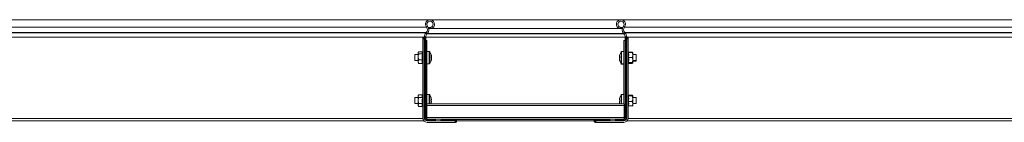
# Model space of a CAD drawing. Header units: millimetres. Extents: x -6 to 5206, y -8403 to -276.
# Tile 29 of 65: x 1064 to 2037, y -4854 to -4752. Entities that reach past the tile are written whole.
import ezdxf

# ---------------------------------------------------------------- set-up
doc = ezdxf.new("R2010")
doc.units = ezdxf.units.MM

msp = doc.modelspace()

# ---------------------------------------------------------------- linework, layer by layer
at = {"color": 7, "linetype": 'Continuous', "lineweight": 15}
for p, q in [((1469.3, -4752.31), (863.63, -4752.31)), ((1657.95, -4752.31), (1469.3, -4752.31)), ((2263.63, -4752.31), (1657.95, -4752.31)), ((1465.8, -4759.76), (863.63, -4759.76)), ((1465.8, -4759.76), (1466.96, -4758.8)), ((1470.33, -4760), (1467.71, -4760)), ((1470.7, -4761.12), (1468.09, -4761.12)), ((1470.72, -4761.18), (1470.25, -4759.75)), ((1470.89, -4761.12), (1656.37, -4761.12)), ((1656.54, -4761.18), (1657.01, -4759.75)), ((1659.17, -4761.12), (1656.56, -4761.12)), ((1659.55, -4760), (1656.93, -4760)), ((1661.46, -4759.76), (1660.3, -4758.8)), ((2263.63, -4759.76), (1661.46, -4759.76)), ((1465.62, -4765.07), (863.63, -4765.07)), ((1465.28, -4765.43), (863.63, -4765.43)), ((1463.63, -4769.57), (863.63, -4769.57)), ((1462.13, -4770.82), (1462.17, -4770.41)), ((1462.13, -4771.31), (1462.13, -4770.82)), ((1462.13, -4771.31), (1462.13, -4849.31)), ((1462.13, -4771.31), (1463.63, -4771.31)), ((1462.17, -4770.41), (1463.72, -4770.41)), ((1462.84, -4769.81), (1464.77, -4769.81)), ((1463.63, -4769.81), (1463.63, -4769.57)), ((1463.72, -4770.41), (1463.63, -4770.82)), ((1463.63, -4770.82), (1463.63, -4771.31)), ((1463.63, -4849.31), (1463.63, -4771.31)), ((1463.64, -4769.31), (1465.13, -4769.31)), ((1464.13, -4849.31), (1464.13, -4769.98)), ((1465.09, -4769.81), (1464.77, -4769.81)), ((1465.13, -4769.31), (1465.13, -4769.57)), ((1465.13, -4849.31), (1465.13, -4769.57)), ((1466.33, -4772.81), (1465.13, -4772.81)), ((1465.28, -4765.43), (1465.62, -4765.07)), ((1466.37, -4766.47), (1465.28, -4765.43)), ((1465.62, -4765.07), (1466.71, -4766.1)), ((1466.33, -4772.81), (1466.33, -4835.37)), ((1466.37, -4766.47), (1466.71, -4766.1)), ((1661.63, -4765.07), (1660.55, -4766.1)), ((1660.89, -4766.47), (1660.55, -4766.1)), ((1660.89, -4766.47), (1661.98, -4765.43)), ((1660.93, -4772.81), (1660.93, -4835.37)), ((1662.13, -4772.81), (1660.93, -4772.81)), ((1661.98, -4765.43), (1661.63, -4765.07)), ((2263.63, -4765.07), (1661.63, -4765.07)), ((2263.63, -4765.43), (1661.98, -4765.43)), ((1662.13, -4769.31), (1662.13, -4769.57)), ((1663.62, -4769.31), (1662.13, -4769.31)), ((1662.13, -4849.31), (1662.13, -4769.57)), ((1662.17, -4769.81), (1662.49, -4769.81)), ((1664.42, -4769.81), (1662.49, -4769.81)), ((1663.13, -4849.31), (1663.13, -4769.98)), ((1663.54, -4770.41), (1663.63, -4770.82)), ((1665.09, -4770.41), (1663.54, -4770.41)), ((1663.63, -4769.81), (1663.63, -4769.57)), ((2263.63, -4769.57), (1663.63, -4769.57)), ((1663.63, -4770.82), (1663.63, -4771.31)), ((1663.63, -4849.31), (1663.63, -4771.31)), ((1665.13, -4771.31), (1663.63, -4771.31)), ((1665.13, -4770.82), (1665.09, -4770.41)), ((1665.13, -4771.31), (1665.13, -4770.82)), ((1665.13, -4771.31), (1665.13, -4849.31)), ((1461.91, -4784.1), (1458.23, -4784.1)), ((1462.13, -4784.18), (1462.13, -4784.19)), ((1468.65, -4783.81), (1466.33, -4783.81)), ((1660.93, -4783.81), (1658.6, -4783.81)), ((1665.27, -4784.56), (1665.13, -4784.18)), ((1457.63, -4786.81), (1454.33, -4786.81)), ((1454.33, -4786.81), (1454.33, -4792.81)), ((1454.33, -4792.81), (1457.63, -4792.81)), ((1457.9, -4784.45), (1457.63, -4784.81)), ((1457.63, -4784.81), (1457.63, -4785.13)), ((1457.63, -4789.01), (1457.63, -4785.13)), ((1457.63, -4789.01), (1457.63, -4793.68)), ((1457.63, -4793.68), (1457.63, -4794.81)), ((1461.91, -4786.16), (1458.23, -4786.16)), ((1461.91, -4791.86), (1458.23, -4791.86)), ((1470.81, -4789.5), (1470.62, -4789.5)), ((1470.81, -4788.32), (1470.81, -4788.37)), ((1470.81, -4788.37), (1470.81, -4788.89)), ((1470.81, -4789.32), (1470.81, -4788.88)), ((1470.81, -4789.5), (1470.81, -4789.32)), ((1470.81, -4790.11), (1470.81, -4790.29)), ((1470.81, -4790.29), (1470.81, -4791.01)), ((1470.81, -4791.24), (1470.81, -4791.01)), ((1470.81, -4791.29), (1470.81, -4791.24)), ((1656.44, -4788.37), (1656.44, -4788.32)), ((1656.44, -4788.89), (1656.44, -4788.37)), ((1656.44, -4788.87), (1656.44, -4789.32)), ((1656.44, -4789.32), (1656.44, -4789.5)), ((1656.44, -4789.5), (1656.44, -4789.82)), ((1656.64, -4789.5), (1656.44, -4789.5)), ((1656.82, -4789.81), (1656.44, -4789.82)), ((1656.44, -4789.82), (1656.44, -4790)), ((1656.44, -4790), (1656.47, -4790.06)), ((1656.44, -4790.29), (1656.44, -4790.11)), ((1656.44, -4791.01), (1656.44, -4790.29)), ((1656.44, -4791.01), (1656.44, -4791.24)), ((1656.44, -4791.24), (1656.44, -4791.29)), ((1656.44, -4791.51), (1656.44, -4791.29)), ((1656.44, -4791.51), (1656.44, -4791.74)), ((1656.44, -4791.74), (1656.44, -4791.79)), ((1665.35, -4784.42), (1669.03, -4784.42)), ((1665.35, -4784.72), (1669.03, -4784.72)), ((1665.35, -4789.64), (1669.03, -4789.64)), ((1669.03, -4784.42), (1669.14, -4784.65)), ((1669.63, -4787.18), (1669.63, -4784.81)), ((1672.93, -4786.81), (1669.63, -4786.81)), ((1669.63, -4787.18), (1669.63, -4792.18)), ((1669.63, -4794.8), (1669.63, -4792.18)), ((1669.63, -4792.81), (1672.93, -4792.81)), ((1669.63, -4793.31), (1672.93, -4793.31)), ((1672.93, -4789.33), (1672.93, -4786.81)), ((1672.93, -4792.81), (1672.93, -4789.33)), ((1672.93, -4793.31), (1672.93, -4792.81)), ((1457.63, -4794.81), (1457.91, -4795.16)), ((1458.23, -4795.51), (1457.92, -4795.16)), ((1461.91, -4795.51), (1458.23, -4795.51)), ((1466.33, -4795.81), (1468.65, -4795.81)), ((1658.6, -4795.81), (1660.93, -4795.81)), ((1658.6, -4796.31), (1660.93, -4796.31)), ((1665.13, -4795.43), (1665.27, -4795.05)), ((1665.13, -4795.93), (1665.27, -4795.55)), ((1665.35, -4794.72), (1669.03, -4794.72)), ((1665.35, -4794.89), (1669.03, -4794.89)), ((1665.35, -4795.19), (1669.03, -4795.19)), ((1665.35, -4795.22), (1669.03, -4795.22)), ((1665.35, -4795.39), (1669.03, -4795.39)), ((1665.35, -4795.69), (1669.03, -4795.69)), ((1669.63, -4795.3), (1669.63, -4794.82)), ((1457.63, -4829.31), (1454.33, -4829.31)), ((1454.33, -4829.31), (1454.33, -4835.31)), ((1458.23, -4826.53), (1457.63, -4827.31)), ((1457.63, -4827.31), (1457.63, -4827.98)), ((1457.63, -4832.31), (1457.63, -4827.98)), ((1457.63, -4832.31), (1457.63, -4836.64)), ((1461.91, -4826.53), (1458.23, -4826.53)), ((1461.91, -4829.42), (1458.23, -4829.42)), ((1468.65, -4826.31), (1466.33, -4826.31)), ((1470.41, -4829.21), (1470.44, -4829.2)), ((1470.81, -4831.6), (1470.41, -4831.6)), ((1470.41, -4833.02), (1470.81, -4833.02)), ((1470.81, -4830.97), (1470.81, -4831.6)), ((1470.81, -4833.02), (1470.81, -4833.64)), ((1656.44, -4831.6), (1656.44, -4830.97)), ((1656.85, -4831.6), (1656.44, -4831.6)), ((1656.44, -4833.64), (1656.44, -4833.02)), ((1656.44, -4833.02), (1656.85, -4833.02)), ((1656.82, -4829.2), (1656.85, -4829.21)), ((1660.93, -4826.31), (1658.6, -4826.31)), ((1665.25, -4827.02), (1665.13, -4826.68)), ((1665.35, -4826.97), (1665.23, -4826.95)), ((1665.24, -4826.99), (1665.24, -4826.99)), ((1665.35, -4826.97), (1669.03, -4826.97)), ((1665.35, -4827.72), (1669.03, -4827.72)), ((1669.63, -4830.39), (1669.63, -4827.35)), ((1672.93, -4829.31), (1669.63, -4829.31)), ((1669.63, -4830.39), (1669.63, -4835.35)), ((1672.93, -4832.31), (1672.93, -4829.31)), ((1672.93, -4835.31), (1672.93, -4832.31)), ((1454.33, -4835.31), (1457.63, -4835.31)), ((1457.63, -4836.64), (1457.63, -4837.31)), ((1457.63, -4837.31), (1458.23, -4838.08)), ((1461.91, -4835.19), (1458.23, -4835.19)), ((1461.91, -4838.08), (1458.23, -4838.08)), ((1661.13, -4835.37), (1466.13, -4835.37)), ((1466.13, -4837.17), (1466.13, -4835.37)), ((1661.13, -4837.17), (1466.13, -4837.17)), ((1466.13, -4849.01), (1466.13, -4837.17)), ((1661.13, -4837.17), (1661.13, -4835.37)), ((1661.13, -4849.01), (1661.13, -4837.17)), ((1665.13, -4837.93), (1665.24, -4837.62)), ((1665.35, -4833.06), (1669.03, -4833.06)), ((1665.35, -4837.64), (1669.03, -4837.64)), ((1669.63, -4835.31), (1672.93, -4835.31)), ((1669.63, -4835.35), (1669.63, -4837.31)), ((1463.28, -4852.31), (863.63, -4852.31)), ((1464.13, -4849.31), (1463.63, -4849.31)), ((1465.13, -4849.31), (1464.13, -4849.31)), ((1466.13, -4849.81), (1465.22, -4849.81)), ((1661.13, -4849.01), (1466.13, -4849.01)), ((1466.13, -4850.72), (1466.13, -4849.01)), ((1466.63, -4850.81), (1466.63, -4851.81)), ((1466.63, -4850.81), (1474.88, -4850.81)), ((1466.63, -4851.81), (1466.63, -4852.31)), ((1466.63, -4851.81), (1473.68, -4851.81)), ((1494.13, -4852.31), (1466.63, -4852.31)), ((1474.88, -4852.31), (1474.88, -4850.81)), ((1481.38, -4850.81), (1474.88, -4850.81)), ((1480.18, -4851.81), (1495.45, -4851.81)), ((1481.38, -4850.81), (1495.63, -4850.81)), ((1494.13, -4853.81), (1494.13, -4852.31)), ((1494.13, -4852.31), (1494.61, -4852.31)), ((1494.61, -4852.31), (1495.03, -4852.22)), ((1495.03, -4852.22), (1495.03, -4853.76)), ((1495.63, -4850.81), (1495.63, -4851.16)), ((1631.63, -4850.81), (1495.63, -4850.81)), ((1495.63, -4851.11), (1631.63, -4851.11)), ((1495.63, -4851.16), (1495.63, -4853.1)), ((1495.63, -4852.31), (1631.63, -4852.31)), ((1631.63, -4850.81), (1631.63, -4851.16)), ((1645.88, -4850.81), (1631.63, -4850.81)), ((1631.63, -4851.16), (1631.63, -4853.1)), ((1647.08, -4851.81), (1631.8, -4851.81)), ((1632.23, -4852.22), (1632.23, -4853.76)), ((1632.65, -4852.31), (1632.23, -4852.22)), ((1633.13, -4852.31), (1632.65, -4852.31)), ((1633.13, -4853.81), (1633.13, -4852.31)), ((1633.13, -4852.31), (1660.63, -4852.31)), ((1645.88, -4850.81), (1652.38, -4850.81)), ((1660.63, -4850.81), (1652.38, -4850.81)), ((1652.38, -4852.31), (1652.38, -4850.81)), ((1660.63, -4851.81), (1653.58, -4851.81)), ((1660.63, -4850.81), (1660.63, -4851.81)), ((1660.63, -4851.81), (1660.63, -4852.31)), ((1661.13, -4850.72), (1661.13, -4849.01)), ((1662.04, -4849.81), (1661.13, -4849.81)), ((1662.13, -4849.31), (1663.13, -4849.31)), ((1663.13, -4849.31), (1663.63, -4849.31)), ((2263.63, -4852.31), (1663.98, -4852.31)), ((1466.63, -4853.81), (1494.13, -4853.81)), ((1494.61, -4853.81), (1494.13, -4853.81)), ((1495.03, -4853.76), (1494.61, -4853.81)), ((1632.23, -4853.76), (1632.65, -4853.81)), ((1632.65, -4853.81), (1633.13, -4853.81)), ((1660.63, -4853.81), (1633.13, -4853.81))]:
    msp.add_line(p, q, dxfattribs=at)
at = {"color": 8, "linetype": 'Continuous', "lineweight": 15}
for p, q in [((1465.13, -4769.57), (1662.13, -4769.57)), ((1466.56, -4766.26), (1660.7, -4766.26)), ((1466.9, -4765.9), (1660.36, -4765.9)), ((1468.65, -4783.81), (1468.65, -4795.81)), ((1469.1, -4784.03), (1469.1, -4795.58)), ((1658.16, -4788.89), (1658.16, -4784.03)), ((1658.6, -4788.85), (1658.6, -4783.81)), ((1658.16, -4795.58), (1658.16, -4788.89)), ((1658.6, -4795.81), (1658.6, -4788.85)), ((1665.35, -4784.42), (1665.38, -4784.71)), ((1658.16, -4796.08), (1658.16, -4795.58)), ((1658.6, -4796.31), (1658.6, -4795.81)), ((1468.65, -4826.31), (1468.65, -4835.37)), ((1469.1, -4826.53), (1469.1, -4835.37)), ((1658.16, -4832.31), (1658.16, -4826.53)), ((1658.16, -4835.37), (1658.16, -4832.31)), ((1658.6, -4832.31), (1658.6, -4826.31)), ((1658.6, -4835.37), (1658.6, -4832.31)), ((1462.17, -4849.91), (863.63, -4849.91)), ((1474.13, -4852.31), (1474.13, -4851.32)), ((1653.13, -4852.31), (1653.13, -4851.32)), ((2263.63, -4849.91), (1665.09, -4849.91))]:
    msp.add_line(p, q, dxfattribs=at)
at = {"color": 7, "linetype": 'Continuous', "lineweight": 15, "flags": 128}
for points in [[(1470.61, -4787.3), (1470.49, -4786.86), (1470.42, -4786.67)], [(1470.42, -4789.81), (1470.43, -4789.95), (1470.43, -4790.03)], [(1470.42, -4792.94), (1470.49, -4792.75), (1470.61, -4792.31)], [(1656.83, -4786.67), (1656.77, -4786.86), (1656.65, -4787.3)], [(1656.65, -4792.31), (1656.77, -4792.75), (1656.83, -4792.94)], [(1656.65, -4792.81), (1656.77, -4793.25), (1656.83, -4793.44)], [(1656.83, -4790.03), (1656.83, -4789.95), (1656.83, -4789.81)]]:
    msp.add_lwpolyline(points, dxfattribs=at)
at = {"color": 7, "linetype": 'Continuous', "lineweight": 15}
for centre, radius, start, end in [((1469.3, -4756.86), 4.55, 288.1, 219.68156), ((1469.3, -4756.86), 3.05, 288.1, 219.68156), ((1657.95, -4756.86), 4.55, 320.31844, 251.9), ((1657.95, -4756.86), 3.05, 320.31844, 251.9), ((1462.72, -4762.31), 4, 316.46488, 39.68156), ((1462.72, -4762.31), 5.5, 316.46488, 39.68156), ((1664.53, -4762.31), 5.5, 140.31844, 223.53512), ((1664.53, -4762.31), 4, 140.31844, 223.53512), ((1469.63, -4769.57), 6, 136.46488, 177.51641), ((1469.63, -4769.57), 4.5, 136.46488, 180), ((1657.63, -4769.57), 4.5, 0, 43.53512), ((1657.63, -4769.57), 6, 2.48359, 43.53512), ((1468.65, -4784.35), 0.54, 35.25153, 90), ((1460.93, -4789.81), 10, 18.28763, 35.25153), ((1666.33, -4789.81), 10, 144.74847, 161.71237), ((1658.6, -4784.35), 0.54, 90, 144.74847), ((1460.93, -4789.81), 10, 324.74847, 341.71237), ((1470.23, -4786.73), 0.208, 9.4731, 26.71318), ((1461.16, -4789.7), 9.74, 7.80662, 18.27943), ((1469.92, -4789.76), 1.25, 44.0038, 66.53751), ((1459.66, -4789.31), 10.77, 356.26895, 3.73105), ((1469.92, -4788.45), 1.25, 293.46249, 315.9962), ((1469.41, -4790.83), 1.58, 27.30237, 50.59319), ((1469.92, -4791.16), 1.25, 44.0038, 66.53751), ((1461.16, -4789.69), 9.74, 341.72057, 352.19338), ((1461.16, -4789.91), 9.74, 341.72057, 352.19338), ((1461.67, -4790), 9.24, 341.21296, 351.96068), ((1470.15, -4792.86), 0.289, 337.03387, 22.96613), ((1461.69, -4789.61), 9.22, 8.0335, 14.53373), ((1469.62, -4788.91), 1.33, 318.05861, 333.80459), ((1666.1, -4789.7), 9.74, 161.72057, 172.19338), ((1665.57, -4789.61), 9.22, 165.46667, 171.96611), ((1657.34, -4789.76), 1.25, 113.46249, 135.9962), ((1657.34, -4788.45), 1.25, 224.0038, 246.53751), ((1657.65, -4788.91), 1.35, 206.28389, 221.8529), ((1657.85, -4790.83), 1.58, 129.40681, 152.69763), ((1657.01, -4789.32), 0.756, 221.12121, 232.75742), ((1657.34, -4791.16), 1.25, 113.46249, 135.9962), ((1666.1, -4789.69), 9.74, 187.80662, 198.27943), ((1666.1, -4789.91), 9.74, 187.80662, 198.27943), ((1665.59, -4790), 9.24, 188.03932, 198.78704), ((1666.1, -4790.19), 9.74, 187.80662, 198.27943), ((1666.1, -4790.41), 9.74, 187.80662, 198.27943), ((1665.59, -4790.5), 9.24, 188.03932, 198.78704), ((1667.6, -4789.31), 10.77, 176.26895, 183.73105), ((1657.11, -4792.86), 0.289, 157.03387, 202.96613), ((1657.11, -4793.36), 0.289, 157.03387, 202.96613), ((1657.03, -4786.73), 0.208, 153.28682, 170.5269), ((1666.33, -4789.81), 10, 198.28763, 215.25153), ((1666.33, -4790.31), 10, 198.28763, 215.25153), ((1468.65, -4795.27), 0.54, 270, 324.74847), ((1658.6, -4795.27), 0.54, 215.25153, 270), ((1658.6, -4795.77), 0.54, 215.25153, 270), ((1468.65, -4826.85), 0.54, 35.25153, 90), ((1460.93, -4832.31), 10, 18.08194, 35.25153), ((1460.93, -4832.31), 9.97, 7.70666, 18.06049), ((1459.39, -4832.31), 11.05, 356.31612, 3.68388), ((1666.33, -4832.31), 9.97, 161.93951, 172.29334), ((1666.33, -4832.31), 10, 144.74847, 161.91806), ((1667.87, -4832.31), 11.05, 176.31612, 183.68388), ((1658.6, -4826.85), 0.54, 90, 144.74847), ((1460.93, -4832.31), 9.97, 341.93951, 352.29334), ((1666.33, -4832.31), 9.97, 187.70666, 198.06049), ((1466.63, -4849.31), 4.5, 180, 270), ((1466.63, -4849.31), 3, 180, 270), ((1466.63, -4849.31), 2.5, 180, 270), ((1466.63, -4849.31), 1.5, 180, 270), ((1660.63, -4849.31), 3, 270, 0), ((1660.63, -4849.31), 4.5, 270, 0), ((1660.63, -4849.31), 2.5, 270, 0), ((1660.63, -4849.31), 1.5, 270, 0)]:
    msp.add_arc(centre, radius, start, end, dxfattribs=at)
for points, knots in [([(1462.17, -4770.41), (1462.19, -4770.34), (1462.23, -4770.14), (1462.37, -4769.91), (1462.61, -4769.81), (1462.79, -4769.81), (1462.84, -4769.81)], [0, 0, 0, 0, 0.1556492, 0.5145643, 0.8545685, 1, 1, 1, 1]), ([(1463.63, -4769.57), (1463.63, -4769.51), (1463.63, -4769.43), (1463.63, -4769.34), (1463.64, -4769.31)], [0, 0, 0, 0, 0.614497, 1, 1, 1, 1]), ([(1464.13, -4769.98), (1464.03, -4770.03), (1463.84, -4770.13), (1463.76, -4770.32), (1463.72, -4770.41)], [0, 0, 0, 0, 0.52463, 1, 1, 1, 1]), ([(1464.77, -4769.81), (1464.63, -4769.83), (1464.44, -4769.86), (1464.19, -4769.96), (1464.13, -4769.98)], [0, 0, 0, 0, 0.747394, 1, 1, 1, 1]), ([(1465.13, -4769.31), (1465.13, -4769.36), (1465.13, -4769.47), (1465.13, -4769.62), (1465.12, -4769.74), (1465.11, -4769.8), (1465.09, -4769.8), (1465.09, -4769.81)], [0, 0, 0, 0, 0.2140405, 0.4280875, 0.6418686, 0.8546218, 1, 1, 1, 1]), ([(1662.13, -4769.31), (1662.13, -4769.36), (1662.13, -4769.47), (1662.13, -4769.62), (1662.14, -4769.74), (1662.15, -4769.8), (1662.17, -4769.8), (1662.17, -4769.81)], [0, 0, 0, 0, 0.214041, 0.428088, 0.641869, 0.854622, 1, 1, 1, 1]), ([(1662.49, -4769.81), (1662.63, -4769.83), (1662.82, -4769.86), (1663.07, -4769.96), (1663.13, -4769.98)], [0, 0, 0, 0, 0.747394, 1, 1, 1, 1]), ([(1663.13, -4769.98), (1663.23, -4770.03), (1663.42, -4770.13), (1663.5, -4770.32), (1663.54, -4770.41)], [0, 0, 0, 0, 0.52463, 1, 1, 1, 1]), ([(1663.63, -4769.57), (1663.63, -4769.51), (1663.63, -4769.43), (1663.63, -4769.34), (1663.62, -4769.31)], [0, 0, 0, 0, 0.614497, 1, 1, 1, 1]), ([(1665.09, -4770.41), (1665.07, -4770.34), (1665.03, -4770.14), (1664.89, -4769.91), (1664.65, -4769.81), (1664.47, -4769.81), (1664.42, -4769.81)], [0, 0, 0, 0, 0.155649, 0.514564, 0.854568, 1, 1, 1, 1]), ([(1458.23, -4784.1), (1458.15, -4784.18), (1458, -4784.32), (1457.82, -4784.55), (1457.69, -4784.78), (1457.64, -4784.96), (1457.63, -4785.08), (1457.63, -4785.12), (1457.63, -4785.13)], [0, 0, 0, 0, 0.2209562, 0.4428284, 0.6686399, 0.896415, 0.9481929, 1, 1, 1, 1]), ([(1461.91, -4786.16), (1461.84, -4785.99), (1461.7, -4785.66), (1461.63, -4785.15), (1461.69, -4784.62), (1461.84, -4784.28), (1461.91, -4784.1)], [0, 0, 0, 0, 0.245251, 0.49213, 0.745021, 1, 1, 1, 1]), ([(1462.13, -4784.03), (1462.1, -4784.05), (1462.03, -4784.09), (1461.95, -4784.1), (1461.91, -4784.1)], [0, 0, 0, 0, 0.486207, 1, 1, 1, 1]), ([(1665.35, -4784.42), (1665.3, -4784.41), (1665.25, -4784.41), (1665.21, -4784.39), (1665.21, -4784.38)], [0, 0, 0, 0, 0.819126, 1, 1, 1, 1]), ([(1457.63, -4785.13), (1457.63, -4785.2), (1457.65, -4785.34), (1457.73, -4785.55), (1457.85, -4785.76), (1458, -4785.93), (1458.13, -4786.06), (1458.19, -4786.13), (1458.23, -4786.16)], [0, 0, 0, 0, 0.197022, 0.395591, 0.598294, 0.802087, 0.901008, 1, 1, 1, 1]), ([(1457.63, -4789.01), (1457.63, -4788.87), (1457.64, -4788.33), (1457.8, -4787.39), (1458.06, -4786.6), (1458.22, -4786.19), (1458.23, -4786.16)], [0, 0, 0, 0, 0.148154, 0.552, 0.965648, 1, 1, 1, 1]), ([(1458.23, -4791.86), (1458.18, -4791.74), (1458.09, -4791.5), (1457.96, -4791.09), (1457.82, -4790.62), (1457.72, -4790.1), (1457.64, -4789.56), (1457.63, -4789.19), (1457.63, -4789.01)], [0, 0, 0, 0, 0.131218, 0.262602, 0.44461, 0.627382, 0.813064, 1, 1, 1, 1]), ([(1458.23, -4791.86), (1458.08, -4792.12), (1457.79, -4792.65), (1457.64, -4793.27), (1457.63, -4793.62), (1457.63, -4793.68)], [0, 0, 0, 0, 0.4429219, 0.8963431, 1, 1, 1, 1]), ([(1457.63, -4793.68), (1457.65, -4793.93), (1457.69, -4794.43), (1457.95, -4795.04), (1458.16, -4795.39), (1458.23, -4795.51)], [0, 0, 0, 0, 0.39547, 0.801975, 1, 1, 1, 1]), ([(1461.91, -4791.86), (1461.79, -4790.93), (1461.6, -4789.52), (1461.69, -4787.6), (1461.84, -4786.64), (1461.91, -4786.16)], [0, 0, 0, 0, 0.491906, 0.744908, 1, 1, 1, 1]), ([(1461.91, -4795.51), (1461.79, -4794.91), (1461.6, -4794.01), (1461.69, -4792.78), (1461.84, -4792.17), (1461.91, -4791.86)], [0, 0, 0, 0, 0.4919057, 0.7449083, 1, 1, 1, 1]), ([(1461.91, -4786.16), (1461.95, -4786.16), (1462.03, -4786.15), (1462.1, -4786.13), (1462.13, -4786.11)], [0, 0, 0, 0, 0.513793, 1, 1, 1, 1]), ([(1461.91, -4791.86), (1461.95, -4791.86), (1462.03, -4791.87), (1462.1, -4791.88), (1462.13, -4791.89)], [0, 0, 0, 0, 0.513793, 1, 1, 1, 1]), ([(1470.41, -4788.9), (1470.42, -4788.9), (1470.55, -4788.9), (1470.69, -4788.89), (1470.81, -4788.89)], [0, 0, 0, 0, 0.060114, 1, 1, 1, 1]), ([(1470.81, -4789.32), (1470.69, -4789.31), (1470.55, -4789.31), (1470.42, -4789.31), (1470.41, -4789.31)], [0, 0, 0, 0, 0.939886, 1, 1, 1, 1]), ([(1656.44, -4788.89), (1656.57, -4788.89), (1656.7, -4788.9), (1656.84, -4788.9), (1656.85, -4788.9)], [0, 0, 0, 0, 0.939886, 1, 1, 1, 1]), ([(1656.85, -4789.31), (1656.84, -4789.31), (1656.7, -4789.31), (1656.57, -4789.31), (1656.44, -4789.32)], [0, 0, 0, 0, 0.060114, 1, 1, 1, 1]), ([(1665.35, -4784.72), (1665.31, -4784.72), (1665.23, -4784.71), (1665.16, -4784.68), (1665.13, -4784.66)], [0, 0, 0, 0, 0.513793, 1, 1, 1, 1]), ([(1665.35, -4789.64), (1665.31, -4789.64), (1665.23, -4789.64), (1665.16, -4789.64), (1665.13, -4789.64)], [0, 0, 0, 0, 0.513793, 1, 1, 1, 1]), ([(1665.42, -4784.75), (1665.43, -4784.75), (1665.44, -4784.75), (1665.4, -4784.73), (1665.28, -4784.64), (1665.27, -4784.57), (1665.27, -4784.56)], [0, 0, 0, 0, 0.25431, 0.699284, 0.979024, 1, 1, 1, 1]), ([(1665.35, -4784.72), (1665.47, -4785.53), (1665.66, -4786.75), (1665.57, -4788.4), (1665.42, -4789.22), (1665.35, -4789.64)], [0, 0, 0, 0, 0.4919057, 0.7449083, 1, 1, 1, 1]), ([(1665.35, -4789.64), (1665.42, -4790.05), (1665.56, -4790.88), (1665.63, -4792.15), (1665.57, -4793.44), (1665.42, -4794.29), (1665.35, -4794.72)], [0, 0, 0, 0, 0.245251, 0.49213, 0.745021, 1, 1, 1, 1]), ([(1669.03, -4784.42), (1669.18, -4784.48), (1669.47, -4784.6), (1669.56, -4784.73), (1669.6, -4784.79)], [0, 0, 0, 0, 0.525568, 1, 1, 1, 1]), ([(1669.03, -4784.72), (1669.08, -4784.83), (1669.17, -4785.03), (1669.3, -4785.39), (1669.43, -4785.79), (1669.54, -4786.25), (1669.62, -4786.71), (1669.62, -4787.02), (1669.63, -4787.18)], [0, 0, 0, 0, 0.131218, 0.262602, 0.44461, 0.627382, 0.813064, 1, 1, 1, 1]), ([(1669.03, -4784.72), (1669.18, -4784.74), (1669.47, -4784.76), (1669.62, -4784.79), (1669.63, -4784.8), (1669.63, -4784.81)], [0, 0, 0, 0, 0.442922, 0.896343, 1, 1, 1, 1]), ([(1669.63, -4787.18), (1669.63, -4787.31), (1669.62, -4787.77), (1669.46, -4788.58), (1669.2, -4789.26), (1669.04, -4789.61), (1669.03, -4789.64)], [0, 0, 0, 0, 0.148154, 0.552, 0.965648, 1, 1, 1, 1]), ([(1669.63, -4792.18), (1669.62, -4792.01), (1669.61, -4791.66), (1669.53, -4791.15), (1669.4, -4790.63), (1669.26, -4790.21), (1669.13, -4789.88), (1669.06, -4789.72), (1669.03, -4789.64)], [0, 0, 0, 0, 0.197022, 0.395591, 0.598294, 0.802087, 0.901008, 1, 1, 1, 1]), ([(1669.03, -4794.72), (1669.11, -4794.54), (1669.26, -4794.18), (1669.44, -4793.62), (1669.57, -4793.04), (1669.62, -4792.6), (1669.63, -4792.31), (1669.63, -4792.22), (1669.63, -4792.18)], [0, 0, 0, 0, 0.220956, 0.442828, 0.66864, 0.896415, 0.948193, 1, 1, 1, 1]), ([(1461.91, -4795.51), (1461.95, -4795.51), (1462.03, -4795.52), (1462.1, -4795.56), (1462.13, -4795.58)], [0, 0, 0, 0, 0.513793, 1, 1, 1, 1]), ([(1665.13, -4794.78), (1665.16, -4794.77), (1665.23, -4794.73), (1665.31, -4794.72), (1665.35, -4794.72)], [0, 0, 0, 0, 0.486207, 1, 1, 1, 1]), ([(1665.19, -4795.25), (1665.21, -4795.25), (1665.25, -4795.23), (1665.3, -4795.22), (1665.35, -4795.22)], [0, 0, 0, 0, 0.242741, 1, 1, 1, 1]), ([(1665.21, -4795.23), (1665.21, -4795.22), (1665.25, -4795.2), (1665.3, -4795.2), (1665.35, -4795.19)], [0, 0, 0, 0, 0.180874, 1, 1, 1, 1]), ([(1665.21, -4795.73), (1665.21, -4795.72), (1665.25, -4795.7), (1665.3, -4795.7), (1665.35, -4795.69)], [0, 0, 0, 0, 0.180874, 1, 1, 1, 1]), ([(1665.28, -4795.06), (1665.29, -4795.02), (1665.33, -4794.92), (1665.41, -4794.88), (1665.44, -4794.86), (1665.43, -4794.86), (1665.43, -4794.86)], [0, 0, 0, 0, 0.191309, 0.436203, 0.781719, 1, 1, 1, 1]), ([(1665.28, -4795.56), (1665.29, -4795.52), (1665.33, -4795.42), (1665.41, -4795.38), (1665.44, -4795.36), (1665.43, -4795.36), (1665.43, -4795.36)], [0, 0, 0, 0, 0.191309, 0.436203, 0.781719, 1, 1, 1, 1]), ([(1665.35, -4794.72), (1665.42, -4794.73), (1665.56, -4794.76), (1665.63, -4794.8), (1665.57, -4794.84), (1665.42, -4794.87), (1665.35, -4794.89)], [0, 0, 0, 0, 0.245251, 0.49213, 0.745021, 1, 1, 1, 1]), ([(1665.35, -4795.22), (1665.42, -4795.23), (1665.56, -4795.26), (1665.63, -4795.3), (1665.57, -4795.34), (1665.42, -4795.37), (1665.35, -4795.39)], [0, 0, 0, 0, 0.245251, 0.49213, 0.745021, 1, 1, 1, 1]), ([(1669.63, -4794.8), (1669.61, -4794.79), (1669.57, -4794.77), (1669.33, -4794.74), (1669.13, -4794.73), (1669.06, -4794.72), (1669.03, -4794.72)], [0, 0, 0, 0, 0.395463, 0.801961, 0.900945, 1, 1, 1, 1]), ([(1669.03, -4794.89), (1669.11, -4794.88), (1669.26, -4794.87), (1669.44, -4794.85), (1669.57, -4794.83), (1669.62, -4794.82), (1669.63, -4794.81), (1669.63, -4794.8), (1669.63, -4794.8)], [0, 0, 0, 0, 0.220956, 0.442828, 0.66864, 0.896415, 0.948193, 1, 1, 1, 1]), ([(1669.03, -4795.19), (1669.11, -4795.16), (1669.26, -4795.1), (1669.44, -4795), (1669.56, -4794.9), (1669.59, -4794.84), (1669.61, -4794.82)], [0, 0, 0, 0, 0.2620535, 0.5251932, 0.793005, 1, 1, 1, 1]), ([(1669.63, -4795.3), (1669.61, -4795.29), (1669.57, -4795.27), (1669.33, -4795.24), (1669.13, -4795.23), (1669.06, -4795.22), (1669.03, -4795.22)], [0, 0, 0, 0, 0.395463, 0.801961, 0.900945, 1, 1, 1, 1]), ([(1669.03, -4795.39), (1669.11, -4795.38), (1669.26, -4795.37), (1669.44, -4795.35), (1669.57, -4795.33), (1669.62, -4795.32), (1669.63, -4795.31), (1669.63, -4795.3), (1669.63, -4795.3)], [0, 0, 0, 0, 0.220956, 0.442828, 0.66864, 0.896415, 0.948193, 1, 1, 1, 1]), ([(1458.23, -4826.53), (1458.15, -4826.63), (1458, -4826.84), (1457.82, -4827.16), (1457.69, -4827.49), (1457.64, -4827.73), (1457.63, -4827.9), (1457.63, -4827.95), (1457.63, -4827.98)], [0, 0, 0, 0, 0.220956, 0.442828, 0.66864, 0.896415, 0.948193, 1, 1, 1, 1]), ([(1457.63, -4827.98), (1457.63, -4828.07), (1457.65, -4828.27), (1457.73, -4828.56), (1457.85, -4828.85), (1458, -4829.09), (1458.13, -4829.28), (1458.19, -4829.37), (1458.23, -4829.42)], [0, 0, 0, 0, 0.1970218, 0.395591, 0.5982942, 0.8020874, 0.901008, 1, 1, 1, 1]), ([(1457.63, -4832.31), (1457.63, -4832.16), (1457.64, -4831.61), (1457.8, -4830.67), (1458.06, -4829.86), (1458.22, -4829.45), (1458.23, -4829.42)], [0, 0, 0, 0, 0.148154, 0.552, 0.965648, 1, 1, 1, 1]), ([(1458.23, -4835.19), (1458.18, -4835.07), (1458.09, -4834.83), (1457.96, -4834.41), (1457.82, -4833.94), (1457.72, -4833.4), (1457.64, -4832.86), (1457.63, -4832.49), (1457.63, -4832.31)], [0, 0, 0, 0, 0.131218, 0.262602, 0.44461, 0.627382, 0.813064, 1, 1, 1, 1]), ([(1461.91, -4835.19), (1461.79, -4834.25), (1461.6, -4832.82), (1461.69, -4830.88), (1461.84, -4829.91), (1461.91, -4829.42)], [0, 0, 0, 0, 0.491906, 0.744908, 1, 1, 1, 1]), ([(1461.91, -4829.42), (1461.84, -4829.18), (1461.7, -4828.71), (1461.63, -4827.99), (1461.69, -4827.26), (1461.84, -4826.78), (1461.91, -4826.53)], [0, 0, 0, 0, 0.245251, 0.49213, 0.745021, 1, 1, 1, 1]), ([(1462.13, -4826.46), (1462.1, -4826.48), (1462.03, -4826.52), (1461.95, -4826.53), (1461.91, -4826.53)], [0, 0, 0, 0, 0.486207, 1, 1, 1, 1]), ([(1461.91, -4829.42), (1461.95, -4829.42), (1462.03, -4829.41), (1462.1, -4829.39), (1462.13, -4829.38)], [0, 0, 0, 0, 0.513793, 1, 1, 1, 1]), ([(1665.35, -4827.72), (1665.31, -4827.72), (1665.23, -4827.71), (1665.16, -4827.68), (1665.13, -4827.66)], [0, 0, 0, 0, 0.513793, 1, 1, 1, 1]), ([(1665.35, -4826.97), (1665.47, -4827.1), (1665.66, -4827.28), (1665.57, -4827.53), (1665.42, -4827.66), (1665.35, -4827.72)], [0, 0, 0, 0, 0.491906, 0.744908, 1, 1, 1, 1]), ([(1665.35, -4827.72), (1665.47, -4828.6), (1665.66, -4829.92), (1665.57, -4831.71), (1665.42, -4832.61), (1665.35, -4833.06)], [0, 0, 0, 0, 0.4919057, 0.7449083, 1, 1, 1, 1]), ([(1669.63, -4827.35), (1669.61, -4827.3), (1669.57, -4827.19), (1669.3, -4827.07), (1669.1, -4827), (1669.03, -4826.97)], [0, 0, 0, 0, 0.39547, 0.801975, 1, 1, 1, 1]), ([(1669.03, -4827.72), (1669.18, -4827.67), (1669.47, -4827.56), (1669.62, -4827.43), (1669.63, -4827.36), (1669.63, -4827.35)], [0, 0, 0, 0, 0.442922, 0.896343, 1, 1, 1, 1]), ([(1669.03, -4827.72), (1669.08, -4827.84), (1669.17, -4828.06), (1669.3, -4828.45), (1669.43, -4828.88), (1669.54, -4829.38), (1669.62, -4829.88), (1669.62, -4830.22), (1669.63, -4830.39)], [0, 0, 0, 0, 0.131218, 0.262602, 0.44461, 0.627382, 0.813064, 1, 1, 1, 1]), ([(1669.63, -4830.39), (1669.63, -4830.53), (1669.62, -4831.03), (1669.46, -4831.9), (1669.2, -4832.65), (1669.04, -4833.03), (1669.03, -4833.06)], [0, 0, 0, 0, 0.148154, 0.552, 0.965648, 1, 1, 1, 1]), ([(1458.23, -4835.19), (1458.08, -4835.4), (1457.79, -4835.82), (1457.64, -4836.31), (1457.63, -4836.58), (1457.63, -4836.64)], [0, 0, 0, 0, 0.442922, 0.896343, 1, 1, 1, 1]), ([(1457.63, -4836.64), (1457.65, -4836.83), (1457.69, -4837.23), (1457.95, -4837.71), (1458.16, -4837.99), (1458.23, -4838.08)], [0, 0, 0, 0, 0.39547, 0.801975, 1, 1, 1, 1]), ([(1461.91, -4838.08), (1461.79, -4837.61), (1461.6, -4836.89), (1461.69, -4835.92), (1461.84, -4835.44), (1461.91, -4835.19)], [0, 0, 0, 0, 0.4919057, 0.7449083, 1, 1, 1, 1]), ([(1461.91, -4835.19), (1461.95, -4835.19), (1462.03, -4835.2), (1462.1, -4835.22), (1462.13, -4835.23)], [0, 0, 0, 0, 0.5137927, 1, 1, 1, 1]), ([(1461.91, -4838.08), (1461.95, -4838.08), (1462.03, -4838.09), (1462.1, -4838.13), (1462.13, -4838.15)], [0, 0, 0, 0, 0.5137927, 1, 1, 1, 1]), ([(1665.35, -4833.06), (1665.31, -4833.06), (1665.23, -4833.06), (1665.16, -4833.06), (1665.13, -4833.07)], [0, 0, 0, 0, 0.513793, 1, 1, 1, 1]), ([(1665.13, -4837.71), (1665.16, -4837.69), (1665.23, -4837.65), (1665.31, -4837.64), (1665.35, -4837.64)], [0, 0, 0, 0, 0.486207, 1, 1, 1, 1]), ([(1665.35, -4833.06), (1665.42, -4833.43), (1665.56, -4834.18), (1665.63, -4835.32), (1665.57, -4836.48), (1665.42, -4837.25), (1665.35, -4837.64)], [0, 0, 0, 0, 0.2452513, 0.4921305, 0.7450212, 1, 1, 1, 1]), ([(1669.63, -4835.35), (1669.62, -4835.19), (1669.61, -4834.88), (1669.53, -4834.42), (1669.4, -4833.95), (1669.26, -4833.57), (1669.13, -4833.27), (1669.06, -4833.13), (1669.03, -4833.06)], [0, 0, 0, 0, 0.1970218, 0.395591, 0.5982942, 0.8020874, 0.901008, 1, 1, 1, 1]), ([(1669.03, -4837.64), (1669.11, -4837.48), (1669.26, -4837.15), (1669.44, -4836.64), (1669.57, -4836.12), (1669.62, -4835.73), (1669.63, -4835.47), (1669.63, -4835.39), (1669.63, -4835.35)], [0, 0, 0, 0, 0.220956, 0.442828, 0.66864, 0.896415, 0.948193, 1, 1, 1, 1]), ([(1669.63, -4837.26), (1669.61, -4837.31), (1669.57, -4837.42), (1669.33, -4837.53), (1669.13, -4837.6), (1669.06, -4837.63), (1669.03, -4837.64)], [0, 0, 0, 0, 0.395463, 0.801961, 0.900945, 1, 1, 1, 1]), ([(1473.38, -4852.31), (1473.39, -4852.29), (1473.41, -4852.26), (1473.53, -4852.08), (1473.63, -4851.89), (1473.68, -4851.81)], [0, 0, 0, 0, 0.346327, 0.691474, 1, 1, 1, 1]), ([(1473.68, -4851.81), (1473.77, -4851.66), (1473.89, -4851.47), (1474.09, -4851.35), (1474.13, -4851.32)], [0, 0, 0, 0, 0.771658, 1, 1, 1, 1]), ([(1474.13, -4851.32), (1474.3, -4851.21), (1474.61, -4851.01), (1474.84, -4850.83), (1474.87, -4850.81), (1474.88, -4850.81)], [0, 0, 0, 0, 0.407021, 0.751647, 1, 1, 1, 1]), ([(1480.18, -4851.81), (1480.11, -4851.92), (1479.99, -4852.14), (1479.89, -4852.29), (1479.88, -4852.3), (1479.88, -4852.31)], [0, 0, 0, 0, 0.406592, 0.81534, 1, 1, 1, 1]), ([(1480.63, -4851.32), (1480.49, -4851.42), (1480.31, -4851.56), (1480.2, -4851.76), (1480.18, -4851.81)], [0, 0, 0, 0, 0.771596, 1, 1, 1, 1]), ([(1481.38, -4850.81), (1481.36, -4850.82), (1481.32, -4850.85), (1481.05, -4851.05), (1480.77, -4851.23), (1480.63, -4851.32)], [0, 0, 0, 0, 0.333665, 0.666043, 1, 1, 1, 1]), ([(1495.03, -4852.22), (1495.06, -4852.21), (1495.2, -4852.15), (1495.35, -4852.02), (1495.43, -4851.85), (1495.45, -4851.81)], [0, 0, 0, 0, 0.131563, 0.745362, 1, 1, 1, 1]), ([(1495.45, -4851.81), (1495.52, -4851.62), (1495.62, -4851.38), (1495.63, -4851.21), (1495.63, -4851.16)], [0, 0, 0, 0, 0.747776, 1, 1, 1, 1]), ([(1631.8, -4851.81), (1631.74, -4851.62), (1631.64, -4851.38), (1631.63, -4851.21), (1631.63, -4851.16)], [0, 0, 0, 0, 0.747776, 1, 1, 1, 1]), ([(1632.23, -4852.22), (1632.2, -4852.21), (1632.06, -4852.15), (1631.91, -4852.02), (1631.83, -4851.85), (1631.8, -4851.81)], [0, 0, 0, 0, 0.131563, 0.745362, 1, 1, 1, 1]), ([(1645.88, -4850.81), (1645.9, -4850.82), (1645.94, -4850.85), (1646.21, -4851.05), (1646.49, -4851.23), (1646.63, -4851.32)], [0, 0, 0, 0, 0.333665, 0.666043, 1, 1, 1, 1]), ([(1646.63, -4851.32), (1646.77, -4851.42), (1646.95, -4851.56), (1647.06, -4851.76), (1647.08, -4851.81)], [0, 0, 0, 0, 0.771596, 1, 1, 1, 1]), ([(1647.08, -4851.81), (1647.14, -4851.92), (1647.27, -4852.14), (1647.37, -4852.29), (1647.38, -4852.3), (1647.38, -4852.31)], [0, 0, 0, 0, 0.406592, 0.81534, 1, 1, 1, 1]), ([(1653.13, -4851.32), (1652.96, -4851.21), (1652.65, -4851.01), (1652.42, -4850.83), (1652.39, -4850.81), (1652.38, -4850.81)], [0, 0, 0, 0, 0.407021, 0.751647, 1, 1, 1, 1]), ([(1653.58, -4851.81), (1653.49, -4851.66), (1653.37, -4851.47), (1653.17, -4851.35), (1653.13, -4851.32)], [0, 0, 0, 0, 0.7716576, 1, 1, 1, 1]), ([(1653.88, -4852.31), (1653.87, -4852.29), (1653.85, -4852.26), (1653.73, -4852.08), (1653.63, -4851.89), (1653.58, -4851.81)], [0, 0, 0, 0, 0.346327, 0.691474, 1, 1, 1, 1]), ([(1495.63, -4853.1), (1495.62, -4853.23), (1495.59, -4853.49), (1495.37, -4853.69), (1495.13, -4853.74), (1495.03, -4853.76)], [0, 0, 0, 0, 0.3737828, 0.7493097, 1, 1, 1, 1]), ([(1631.63, -4853.1), (1631.64, -4853.23), (1631.67, -4853.49), (1631.89, -4853.69), (1632.13, -4853.74), (1632.23, -4853.76)], [0, 0, 0, 0, 0.373783, 0.74931, 1, 1, 1, 1])]:
    msp.add_open_spline(points, degree=3, knots=knots, dxfattribs=at)
at = {"color": 8, "linetype": 'Continuous', "lineweight": 15}
for points in [[(1665.57, -4794.89), (1665.56, -4794.91), (1665.54, -4795.02), (1665.43, -4795.12), (1665.35, -4795.19)], [(1665.57, -4795.39), (1665.56, -4795.41), (1665.54, -4795.52), (1665.43, -4795.62), (1665.35, -4795.69)]]:
    msp.add_open_spline(points, degree=3, knots=[0, 0, 0, 0, 0.256353, 1, 1, 1, 1], dxfattribs=at)

doc.saveas('drawing.dxf')
